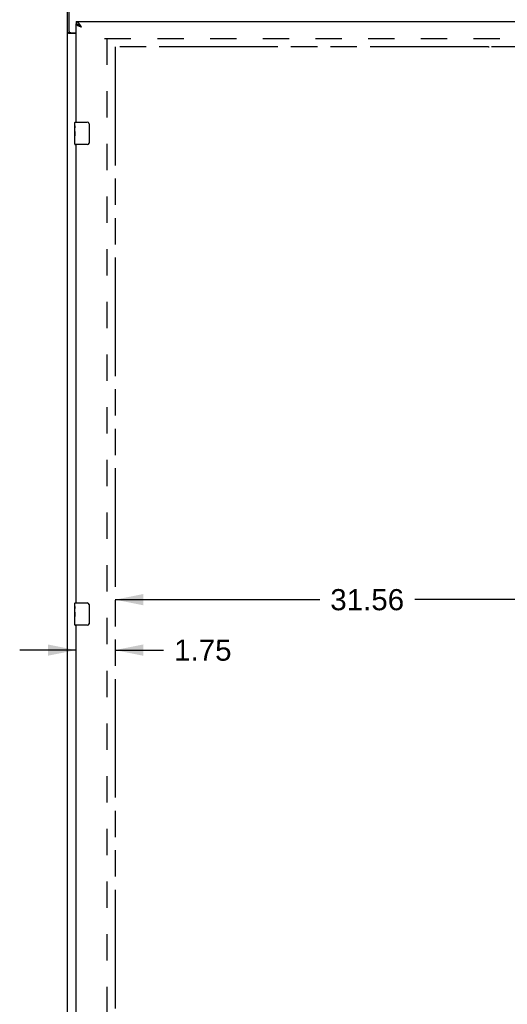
# Model space of a CAD drawing. Header units: inches. Extents: x 0 to 214, y 0 to 139.
# Tile 3 of 14: x 58 to 80, y 48 to 92. Entities that reach past the tile are written whole.
import ezdxf

# ---------------------------------------------------------------- set-up
doc = ezdxf.new("R2010")
doc.units = ezdxf.units.IN
doc.header["$LTSCALE"] = 11.782908
doc.header["$MEASUREMENT"] = 0
doc.linetypes.add('HIDDEN', pattern=[0.2, 0.1, -0.1])
doc.linetypes.add('PHANTOM', pattern=[0.8, 0.45, -0.05, 0.1, -0.05, 0.1, -0.05])
doc.layers.get('0').update_dxf_attribs({"linetype": 'CONTINUOUS'})
for name, color, linetype in [('02___PRT_ALL_AXES', 7, 'CONTINUOUS'), ('AVAIL_DOOR_SPACE', 7, 'CONTINUOUS'), ('DEFAULT_2', 8, 'HIDDEN'), ('DIMENSIONS', 7, 'CONTINUOUS')]:
    doc.layers.add(name, color=color, linetype=linetype)
doc.styles.get("Standard").update_dxf_attribs({"font": 'arial.ttf'})
doc.dimstyles.new('DIMSTYLE_1', dxfattribs={"dimtxt": 0.945153, "dimasz": 1.260204, "dimexe": 0.09, "dimexo": 0.07, "dimgap": 0.0375, "dimtad": 0, "dimtih": 1, "dimtoh": 1, "dimzin": 4, "dimdsep": 46, "dimtxsty": 'Standard', "dimblk": '_FILLED', "dimblk1": '_FILLED', "dimblk2": '_FILLED', "dimcen": 0.09, "dimazin": 1, "dimtfac": 1, "dimtofl": 0, "dimtmove": 0, "dimatfit": 3, "dimldrblk": '_FILLED', "dimfxl": 1, "dimtolj": 1, "dimtzin": 4, "dimarcsym": 0})

# ---------------------------------------------------------------- blocks, each defined once
blk = doc.blocks.new('_FILLED')
at = {"color": 0, "linetype": 'ByBlock'}
blk.add_solid([(0, 0), (-1, 0.2), (-1, -0.2)], dxfattribs=at)
blk = doc.blocks.new('*D13')
at = {"layer": 'DIMENSIONS', "color": 2, "linetype": 'Continuous'}
for p, q in [((60.446, 64.132), (57.926, 64.132)), ((62.196, 64.132), (64.361, 64.132))]:
    blk.add_line(p, q, dxfattribs=at)
at = {"layer": 'DIMENSIONS', "color": 2, "linetype": 'Continuous', "xscale": 1.2602040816, "yscale": 1.2602040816, "zscale": 1.2602040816}
blk.add_blockref('_FILLED', (60.446, 64.132), dxfattribs=at)
at = {"layer": 'DIMENSIONS', "color": 2, "linetype": 'Continuous', "xscale": 1.2602040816, "yscale": 1.2602040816, "zscale": 1.2602040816, "rotation": 180}
blk.add_blockref('_FILLED', (62.196, 64.132), dxfattribs=at)
at = {"layer": 'DIMENSIONS', "color": 2, "linetype": 'Continuous', "insert": (64.834, 64.604), "char_height": 0.9452, "width": 2.56843, "attachment_point": 1, "line_spacing_factor": 0.9}
blk.add_mtext('1.75', dxfattribs=at)
blk = doc.blocks.new('*D14')
at = {"layer": 'DIMENSIONS', "color": 2, "linetype": 'Continuous'}
for p, q in [((62.196, 66.388), (71.348, 66.388)), ((93.759, 66.388), (75.596, 66.388))]:
    blk.add_line(p, q, dxfattribs=at)
at = {"layer": 'DIMENSIONS', "color": 2, "linetype": 'Continuous', "xscale": 1.2602040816, "yscale": 1.2602040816, "zscale": 1.2602040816, "rotation": 180}
blk.add_blockref('_FILLED', (62.196, 66.388), dxfattribs=at)
at = {"layer": 'DIMENSIONS', "color": 2, "linetype": 'Continuous', "xscale": 1.2602040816, "yscale": 1.2602040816, "zscale": 1.2602040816}
blk.add_blockref('_FILLED', (93.759, 66.388), dxfattribs=at)
at = {"layer": 'DIMENSIONS', "color": 2, "linetype": 'Continuous', "insert": (73.472, 66.86), "char_height": 0.9452, "width": 3.30277, "attachment_point": 2, "line_spacing_factor": 0.9}
blk.add_mtext('31.56', dxfattribs=at)

msp = doc.modelspace()

# ---------------------------------------------------------------- linework, layer by layer
at = {"color": 7, "linetype": 'Continuous'}
for p, q in [((60.071, 11.116), (60.071, 94.866)), ((60.134, 91.803), (60.134, 94.991)), ((60.446, 92.241), (60.446, 92.137)), ((60.569, 92.095), (60.558, 92.102)), ((60.169, 91.747), (60.071, 91.747)), ((60.446, 91.709), (60.132, 91.709)), ((60.196, 91.741), (60.446, 91.741)), ((60.386, 87.58), (60.386, 87.726)), ((60.401, 87.741), (60.941, 87.741)), ((61.041, 87.641), (61.041, 86.841)), ((60.386, 87.322), (60.386, 87.356)), ((60.386, 87.125), (60.386, 87.157)), ((60.386, 86.756), (60.386, 86.895)), ((60.941, 86.741), (60.401, 86.741)), ((60.386, 66.08), (60.386, 66.226)), ((60.401, 66.241), (60.941, 66.241)), ((61.041, 66.141), (61.041, 65.341)), ((60.386, 65.822), (60.386, 65.856)), ((60.386, 65.625), (60.386, 65.657)), ((60.386, 65.256), (60.386, 65.395)), ((60.941, 65.241), (60.401, 65.241))]:
    msp.add_line(p, q, dxfattribs=at)
at = {"color": 3, "linetype": 'Continuous'}
for p, q in [((60.446, 92.241), (97.384, 92.241)), ((60.446, 87.741), (60.446, 92.137)), ((60.446, 66.241), (60.446, 86.741)), ((60.446, 44.741), (60.446, 65.241))]:
    msp.add_line(p, q, dxfattribs=at)
for points in [[(60.603, 92.127), (60.592, 92.142), (60.581, 92.156), (60.569, 92.168), (60.558, 92.18), (60.547, 92.191), (60.536, 92.202), (60.525, 92.211), (60.513, 92.218), (60.502, 92.225), (60.491, 92.231), (60.48, 92.235), (60.469, 92.238), (60.457, 92.24), (60.446, 92.241)], [(60.556, 92.048), (60.543, 92.054), (60.53, 92.059), (60.518, 92.065), (60.507, 92.071), (60.497, 92.077), (60.488, 92.083), (60.479, 92.089), (60.472, 92.095), (60.465, 92.101), (60.459, 92.107), (60.455, 92.113), (60.451, 92.119), (60.448, 92.125), (60.447, 92.131), (60.446, 92.137)], [(60.693, 91.994), (60.677, 92), (60.661, 92.006), (60.645, 92.012), (60.629, 92.018), (60.614, 92.024), (60.598, 92.03), (60.584, 92.036), (60.569, 92.042), (60.556, 92.048)], [(60.693, 91.994), (60.682, 92.012), (60.67, 92.029), (60.659, 92.047), (60.648, 92.064), (60.637, 92.08), (60.626, 92.097), (60.614, 92.112), (60.603, 92.127)], [(60.208, 91.733), (60.206, 91.735), (60.204, 91.736), (60.202, 91.738), (60.2, 91.739), (60.199, 91.741)], [(60.227, 91.709), (60.227, 91.711), (60.227, 91.713), (60.227, 91.715), (60.226, 91.717), (60.226, 91.719), (60.225, 91.72), (60.224, 91.722), (60.222, 91.724), (60.221, 91.725), (60.219, 91.727), (60.217, 91.728), (60.215, 91.729), (60.213, 91.731), (60.208, 91.733)]]:
    msp.add_lwpolyline(points, dxfattribs=at)
at = {"color": 7, "linetype": 'Continuous'}
for points in [[(60.558, 92.102), (60.547, 92.108), (60.536, 92.114), (60.525, 92.119), (60.513, 92.124), (60.502, 92.128), (60.491, 92.131), (60.48, 92.133), (60.469, 92.135), (60.457, 92.136), (60.446, 92.137)], [(60.693, 91.994), (60.682, 92.001), (60.67, 92.008), (60.659, 92.016), (60.649, 92.023), (60.638, 92.03), (60.628, 92.037), (60.618, 92.044), (60.609, 92.051), (60.6, 92.058), (60.592, 92.065), (60.584, 92.073), (60.577, 92.08), (60.571, 92.087), (60.566, 92.094), (60.562, 92.099)], [(60.693, 91.994), (60.682, 92.004), (60.67, 92.014), (60.659, 92.024), (60.648, 92.034), (60.637, 92.044), (60.626, 92.053), (60.614, 92.062), (60.603, 92.071), (60.592, 92.08), (60.581, 92.087), (60.569, 92.095)], [(60.103, 91.723), (60.099, 91.725), (60.095, 91.726), (60.092, 91.728), (60.089, 91.729), (60.086, 91.731), (60.083, 91.732), (60.08, 91.734), (60.078, 91.735), (60.076, 91.737), (60.075, 91.739), (60.073, 91.74), (60.073, 91.742), (60.072, 91.743), (60.071, 91.745), (60.071, 91.747)], [(60.132, 91.709), (60.13, 91.711), (60.127, 91.713), (60.125, 91.714), (60.121, 91.716), (60.118, 91.717), (60.114, 91.719), (60.11, 91.72), (60.103, 91.723)], [(61.034, 87.677), (61.036, 87.671), (61.038, 87.665), (61.039, 87.659), (61.04, 87.653), (61.041, 87.647), (61.041, 87.641)], [(61.041, 86.841), (61.041, 86.834), (61.04, 86.828), (61.039, 86.822), (61.038, 86.816), (61.036, 86.81), (61.034, 86.804)], [(61.034, 66.177), (61.036, 66.171), (61.038, 66.165), (61.039, 66.159), (61.04, 66.153), (61.041, 66.147), (61.041, 66.141)], [(61.041, 65.341), (61.041, 65.334), (61.04, 65.328), (61.039, 65.322), (61.038, 65.316), (61.036, 65.31), (61.034, 65.304)]]:
    msp.add_lwpolyline(points, dxfattribs=at)
for centre, radius, start, end in [((60.196, 91.803), 0.0625, 180, 270), ((60.401, 87.726), 0.015, 90, 180), ((60.941, 87.641), 0.1, 21.1999, 90), ((60.401, 86.756), 0.015, 180, 270), ((60.941, 86.841), 0.1, 270, 338.7946), ((60.401, 66.226), 0.015, 90, 180), ((60.941, 66.141), 0.1, 21.1999, 90), ((60.401, 65.256), 0.015, 180, 270), ((60.941, 65.341), 0.1, 270, 338.7946)]:
    msp.add_arc(centre, radius, start, end, dxfattribs=at)
at = {"layer": '02___PRT_ALL_AXES', "color": 7, "linetype": 'Continuous'}
for p, q in [((60.386, 87.58), (60.386, 87.726)), ((60.386, 87.322), (60.386, 87.579)), ((60.392, 87.524), (60.386, 87.524)), ((60.386, 87.356), (60.393, 87.356)), ((60.386, 86.756), (60.386, 87.319)), ((60.388, 87.293), (60.386, 87.293)), ((60.388, 87.295), (60.39, 87.273)), ((60.393, 87.356), (60.393, 87.492)), ((60.386, 87.161), (60.392, 87.161)), ((60.386, 87.125), (60.393, 87.125)), ((60.386, 87.062), (60.393, 87.062)), ((60.386, 86.895), (60.393, 86.895)), ((60.393, 86.895), (60.393, 87.125)), ((60.386, 66.08), (60.386, 66.226)), ((60.386, 65.822), (60.386, 66.079)), ((60.392, 66.024), (60.386, 66.024)), ((60.386, 65.856), (60.393, 65.856)), ((60.386, 65.256), (60.386, 65.819)), ((60.388, 65.793), (60.386, 65.793)), ((60.386, 65.661), (60.392, 65.661)), ((60.386, 65.625), (60.393, 65.625)), ((60.388, 65.795), (60.39, 65.773)), ((60.393, 65.856), (60.393, 65.992)), ((60.393, 65.395), (60.393, 65.625)), ((60.386, 65.562), (60.393, 65.562)), ((60.386, 65.395), (60.393, 65.395))]:
    msp.add_line(p, q, dxfattribs=at)
for points in [[(60.386, 87.58), (60.386, 87.576), (60.387, 87.572), (60.387, 87.566), (60.389, 87.553)], [(60.386, 87.322), (60.386, 87.314), (60.387, 87.305), (60.388, 87.295)], [(60.389, 87.553), (60.39, 87.545), (60.391, 87.537), (60.392, 87.529)], [(60.39, 87.273), (60.39, 87.261), (60.391, 87.249), (60.392, 87.237), (60.393, 87.224), (60.393, 87.212), (60.393, 87.199), (60.393, 87.186), (60.393, 87.173), (60.392, 87.161), (60.391, 87.148), (60.39, 87.136)], [(60.392, 87.529), (60.392, 87.52), (60.393, 87.511), (60.393, 87.501), (60.393, 87.492)], [(60.386, 66.08), (60.386, 66.076), (60.387, 66.072), (60.387, 66.066), (60.389, 66.053)], [(60.386, 65.822), (60.386, 65.814), (60.387, 65.805), (60.388, 65.795)], [(60.389, 66.053), (60.39, 66.045), (60.391, 66.037), (60.392, 66.029)], [(60.39, 65.773), (60.39, 65.761), (60.391, 65.749), (60.392, 65.737), (60.393, 65.724), (60.393, 65.712), (60.393, 65.699), (60.393, 65.686), (60.393, 65.673), (60.392, 65.661), (60.391, 65.648), (60.39, 65.636)], [(60.392, 66.029), (60.392, 66.02), (60.393, 66.011), (60.393, 66.001), (60.393, 65.992)]]:
    msp.add_lwpolyline(points, dxfattribs=at)
for centre in [(60.649, 87.157), (60.649, 65.657)]:
    msp.add_ellipse(centre, major_axis=(0.263, 0), ratio=0.432808, start_param=3.141593, end_param=3.321581, dxfattribs=at)
at = {"layer": 'AVAIL_DOOR_SPACE', "color": 4, "linetype": 'PHANTOM'}
for p, q in [((62.196, 91.116), (62.196, 18.866)), ((78.9, 91.116), (62.196, 91.116)), ((78.9, 91.112), (78.9, 91.116)), ((78.9, 91.112), (78.93, 91.112)), ((78.93, 91.112), (78.93, 91.116)), ((93.759, 91.116), (78.93, 91.116))]:
    msp.add_line(p, q, dxfattribs=at)
at = {"layer": 'DEFAULT_2', "color": 8, "linetype": 'HIDDEN'}
for p, q in [((61.727, 91.491), (96.665, 91.491)), ((61.821, 91.491), (61.821, 18.491))]:
    msp.add_line(p, q, dxfattribs=at)

# ---------------------------------------------------------------- dimensions: what is measured, and where the dimension line sits
at = {"layer": 'DIMENSIONS', "color": 2, "linetype": 'Continuous'}
dim = msp.add_linear_dim(base=(60.446, 64.132), p1=(62.196, 18.866), p2=(60.446, 92.137), angle=180, dimstyle='DIMSTYLE_1', dxfattribs=at)
dim.commit()
dim.dimension.update_dxf_attribs({"geometry": '*D13', "text_midpoint": (66.162, 64.126), "dimtype": 160})
dim = msp.add_linear_dim(base=(93.759, 66.388), p1=(62.196, 91.116), p2=(93.759, 55.866), dimstyle='DIMSTYLE_1', dxfattribs=at)
dim.commit()
dim.dimension.update_dxf_attribs({"geometry": '*D14', "text_midpoint": (73.47, 66.383), "dimtype": 160})

doc.saveas('drawing.dxf')
